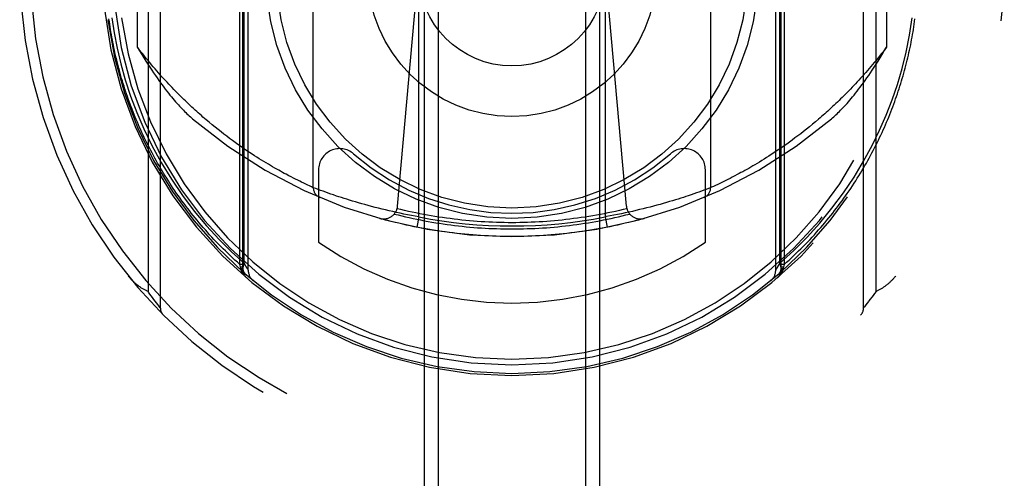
# Model space of a CAD drawing. Header units: inches. Extents: x 0 to 253, y 0 to 164.
# Tile 68 of 97: x 81.429 to 82.829, y 111.645 to 112.297. Entities that reach past the tile are written whole.
import ezdxf

# ---------------------------------------------------------------- set-up
doc = ezdxf.new("R2010")
doc.units = ezdxf.units.IN
doc.header["$LTSCALE"] = 13.939812
doc.header["$MEASUREMENT"] = 0
doc.linetypes.add('HIDDEN', pattern=[0.2, 0.1, -0.1])
doc.layers.add('RIGHTHAND_DOOR_ASSEMBLY', color=7, linetype='CONTINUOUS')

msp = doc.modelspace()

# ---------------------------------------------------------------- linework, layer by layer
at = {"layer": 'RIGHTHAND_DOOR_ASSEMBLY', "color": 8, "linetype": 'HIDDEN'}
for p, q in [((82.0038, 115.5154), (82.0038, 83.5138)), ((82.0238, 115.5154), (82.0238, 83.5137)), ((82.2338, 83.5137), (82.2338, 115.5154)), ((82.2538, 83.5138), (82.2538, 115.5154)), ((81.7419, 111.9491), (81.7419, 112.9826)), ((82.5157, 112.9826), (82.5157, 111.9491)), ((81.7463, 111.9415), (81.7463, 112.9577)), ((82.5113, 112.9577), (82.5113, 111.9415)), ((81.7538, 111.9413), (81.7538, 112.9444)), ((82.5038, 111.9413), (82.5038, 112.9444)), ((81.748, 111.9511), (81.748, 112.9371)), ((82.5097, 111.9512), (82.5097, 112.937)), ((81.6288, 112.8552), (81.6288, 111.8877)), ((82.6288, 111.8877), (82.6288, 112.8552)), ((81.6113, 112.8321), (81.6113, 111.9108)), ((82.6464, 111.9108), (82.6464, 112.8321)), ((81.9963, 112.0169), (81.9963, 112.731)), ((82.2613, 112.731), (82.2613, 112.0169)), ((81.8463, 112.0583), (81.8463, 112.6895)), ((82.4113, 112.6895), (82.4113, 112.0583)), ((81.5963, 112.258), (81.5963, 112.4898)), ((82.6613, 112.4898), (82.6613, 112.258)), ((81.9662, 112.0321), (81.9963, 112.3714)), ((82.2915, 112.0321), (82.2613, 112.3714)), ((82.5646, 112.1557), (82.5603, 112.152)), ((81.7025, 112.1478), (81.6982, 112.1514)), ((81.7067, 112.1443), (81.7025, 112.1478)), ((81.7109, 112.141), (81.7067, 112.1443)), ((81.7151, 112.1377), (81.7109, 112.141)), ((82.5475, 112.1416), (82.5434, 112.1383)), ((82.5517, 112.145), (82.5475, 112.1416)), ((82.556, 112.1484), (82.5517, 112.145)), ((82.5603, 112.152), (82.556, 112.1484)), ((81.7192, 112.1345), (81.7151, 112.1377)), ((81.7233, 112.1314), (81.7192, 112.1345)), ((81.7273, 112.1284), (81.7233, 112.1314)), ((81.7312, 112.1255), (81.7273, 112.1284)), ((82.5272, 112.1261), (82.5233, 112.1232)), ((82.5312, 112.129), (82.5272, 112.1261)), ((82.5352, 112.132), (82.5312, 112.129)), ((82.5393, 112.1351), (82.5352, 112.132)), ((82.5434, 112.1383), (82.5393, 112.1351)), ((81.7351, 112.1226), (81.7312, 112.1255)), ((81.739, 112.1199), (81.7351, 112.1226)), ((81.7428, 112.1172), (81.739, 112.1199)), ((81.7465, 112.1146), (81.7428, 112.1172)), ((82.5082, 112.1126), (82.5046, 112.1101)), ((82.5119, 112.1151), (82.5082, 112.1126)), ((82.5157, 112.1177), (82.5119, 112.1151)), ((82.5195, 112.1204), (82.5157, 112.1177)), ((82.5233, 112.1232), (82.5195, 112.1204)), ((81.7556, 112.1084), (81.752, 112.1108)), ((81.7592, 112.1061), (81.7556, 112.1084)), ((81.7627, 112.1038), (81.7592, 112.1061)), ((81.7661, 112.1016), (81.7627, 112.1038)), ((81.7695, 112.0995), (81.7661, 112.1016)), ((81.7728, 112.0974), (81.7695, 112.0995)), ((82.4872, 112.0989), (82.4839, 112.0968)), ((82.4905, 112.101), (82.4872, 112.0989)), ((82.494, 112.1032), (82.4905, 112.101)), ((82.4974, 112.1054), (82.494, 112.1032)), ((82.501, 112.1077), (82.4974, 112.1054)), ((82.5046, 112.1101), (82.501, 112.1077)), ((81.7761, 112.0954), (81.7728, 112.0974)), ((81.7793, 112.0935), (81.7761, 112.0954)), ((81.7824, 112.0916), (81.7793, 112.0935)), ((81.7855, 112.0898), (81.7824, 112.0916)), ((81.7885, 112.088), (81.7855, 112.0898)), ((81.7914, 112.0863), (81.7885, 112.088)), ((81.7943, 112.0847), (81.7914, 112.0863)), ((81.7971, 112.0831), (81.7943, 112.0847)), ((82.4625, 112.0842), (82.4597, 112.0826)), ((82.4654, 112.0858), (82.4625, 112.0842)), ((82.4683, 112.0875), (82.4654, 112.0858)), ((82.4713, 112.0892), (82.4683, 112.0875)), ((82.4743, 112.091), (82.4713, 112.0892)), ((82.4775, 112.0929), (82.4743, 112.091)), ((82.4806, 112.0948), (82.4775, 112.0929)), ((82.4839, 112.0968), (82.4806, 112.0948)), ((81.7998, 112.0816), (81.7971, 112.0831)), ((81.8025, 112.0801), (81.7998, 112.0816)), ((81.8051, 112.0787), (81.8025, 112.0801)), ((81.8076, 112.0774), (81.8051, 112.0787)), ((81.8113, 112.0754), (81.8076, 112.0774)), ((81.8147, 112.0736), (81.8113, 112.0754)), ((81.8181, 112.0719), (81.8147, 112.0736)), ((81.8212, 112.0703), (81.8181, 112.0719)), ((81.8242, 112.0688), (81.8212, 112.0703)), ((81.8538, 112.0838), (81.8538, 111.981)), ((82.4038, 111.981), (82.4038, 112.0838)), ((82.4388, 112.0715), (82.4357, 112.0699)), ((82.4421, 112.0732), (82.4388, 112.0715)), ((82.4456, 112.075), (82.4421, 112.0732)), ((82.4492, 112.0769), (82.4456, 112.075)), ((82.4517, 112.0783), (82.4492, 112.0769)), ((82.4543, 112.0797), (82.4517, 112.0783)), ((82.457, 112.0811), (82.4543, 112.0797)), ((82.4597, 112.0826), (82.457, 112.0811)), ((81.827, 112.0674), (81.8242, 112.0688)), ((81.8296, 112.0661), (81.827, 112.0674)), ((81.8328, 112.0646), (81.8296, 112.0661)), ((81.8357, 112.0632), (81.8328, 112.0646)), ((81.8383, 112.062), (81.8357, 112.0632)), ((81.841, 112.0608), (81.8383, 112.062)), ((81.8438, 112.0595), (81.841, 112.0608)), ((81.8463, 112.0583), (81.8438, 112.0595)), ((81.8497, 112.057), (81.8463, 112.0583)), ((81.8533, 112.0557), (81.8497, 112.057)), ((82.4083, 112.0572), (82.4049, 112.0559)), ((82.4113, 112.0583), (82.4083, 112.0572)), ((82.4154, 112.0602), (82.4127, 112.0589)), ((82.4183, 112.0615), (82.4154, 112.0602)), ((82.4214, 112.063), (82.4183, 112.0615)), ((82.4242, 112.0643), (82.4214, 112.063)), ((82.4274, 112.0658), (82.4242, 112.0643)), ((82.43, 112.0671), (82.4274, 112.0658)), ((82.4328, 112.0685), (82.43, 112.0671)), ((82.4357, 112.0699), (82.4328, 112.0685)), ((81.8567, 112.0545), (81.8533, 112.0557)), ((81.8601, 112.0532), (81.8567, 112.0545)), ((81.8639, 112.0518), (81.8601, 112.0532)), ((81.8674, 112.0506), (81.8639, 112.0518)), ((81.8711, 112.0493), (81.8674, 112.0506)), ((81.8751, 112.048), (81.8711, 112.0493)), ((81.8794, 112.0465), (81.8751, 112.048)), ((81.8828, 112.0454), (81.8794, 112.0465)), ((81.8864, 112.0442), (81.8828, 112.0454)), ((81.8901, 112.043), (81.8864, 112.0442)), ((81.8939, 112.0418), (81.8901, 112.043)), ((82.365, 112.0422), (82.3611, 112.041)), ((82.3688, 112.0434), (82.365, 112.0422)), ((82.3725, 112.0446), (82.3688, 112.0434)), ((82.376, 112.0458), (82.3725, 112.0446)), ((82.3794, 112.0469), (82.376, 112.0458)), ((82.3836, 112.0483), (82.3794, 112.0469)), ((82.3875, 112.0497), (82.3836, 112.0483)), ((82.3912, 112.0509), (82.3875, 112.0497)), ((82.3945, 112.0521), (82.3912, 112.0509)), ((82.3983, 112.0535), (82.3945, 112.0521)), ((82.4016, 112.0547), (82.3983, 112.0535)), ((82.4049, 112.0559), (82.4016, 112.0547)), ((81.8979, 112.0406), (81.8939, 112.0418)), ((81.9021, 112.0393), (81.8979, 112.0406)), ((81.9063, 112.0381), (81.9021, 112.0393)), ((81.9107, 112.0368), (81.9063, 112.0381)), ((81.9152, 112.0355), (81.9107, 112.0368)), ((81.9198, 112.0342), (81.9152, 112.0355)), ((81.9245, 112.0329), (81.9198, 112.0342)), ((81.9292, 112.0316), (81.9245, 112.0329)), ((81.9341, 112.0304), (81.9292, 112.0316)), ((81.9391, 112.0291), (81.9341, 112.0304)), ((81.9441, 112.0279), (81.9391, 112.0291)), ((82.3153, 112.0283), (82.3102, 112.0271)), ((82.3203, 112.0295), (82.3153, 112.0283)), ((82.3252, 112.0308), (82.3203, 112.0295)), ((82.33, 112.0321), (82.3252, 112.0308)), ((82.3348, 112.0334), (82.33, 112.0321)), ((82.3394, 112.0346), (82.3348, 112.0334)), ((82.344, 112.0359), (82.3394, 112.0346)), ((82.3484, 112.0372), (82.344, 112.0359)), ((82.3528, 112.0385), (82.3484, 112.0372)), ((82.357, 112.0397), (82.3528, 112.0385)), ((82.3611, 112.041), (82.357, 112.0397)), ((81.9491, 112.0267), (81.9441, 112.0279)), ((81.9543, 112.0255), (81.9491, 112.0267)), ((81.9594, 112.0243), (81.9543, 112.0255)), ((81.9646, 112.0231), (81.9594, 112.0243)), ((81.9699, 112.022), (81.9646, 112.0231)), ((81.9751, 112.0209), (81.9699, 112.022)), ((81.9804, 112.0199), (81.9751, 112.0209)), ((81.9857, 112.0188), (81.9804, 112.0199)), ((81.991, 112.0178), (81.9857, 112.0188)), ((81.9963, 112.0169), (81.991, 112.0178)), ((81.9963, 112.0169), (81.9934, 112.0022)), ((82.2613, 112.0169), (82.2642, 112.0022)), ((82.2737, 112.0192), (82.2684, 112.0182)), ((82.279, 112.0202), (82.2737, 112.0192)), ((82.2843, 112.0213), (82.279, 112.0202)), ((82.2895, 112.0224), (82.2843, 112.0213)), ((82.2948, 112.0235), (82.2895, 112.0224)), ((82.3, 112.0247), (82.2948, 112.0235)), ((82.3051, 112.0259), (82.3, 112.0247)), ((82.3102, 112.0271), (82.3051, 112.0259)), ((81.7429, 111.9453), (81.7419, 111.9491)), ((81.7463, 111.9491), (81.7419, 111.9491)), ((81.7432, 111.9434), (81.7429, 111.9453)), ((81.7463, 111.9453), (81.7429, 111.9453)), ((81.7506, 111.9467), (81.748, 111.9512)), ((81.7525, 111.9436), (81.7506, 111.9467)), ((82.507, 111.9467), (82.5052, 111.9436)), ((82.5097, 111.9512), (82.507, 111.9467)), ((82.5157, 111.9491), (82.5113, 111.9491)), ((82.5148, 111.9453), (82.5113, 111.9453)), ((82.5148, 111.9453), (82.5145, 111.9434)), ((82.5157, 111.9491), (82.5148, 111.9453)), ((81.7433, 111.9427), (81.7432, 111.9434)), ((81.7463, 111.9415), (81.7463, 111.9416)), ((81.7535, 111.9419), (81.7525, 111.9436)), ((82.5113, 111.9416), (82.5113, 111.9415)), ((82.5145, 111.9434), (82.5143, 111.9427)), ((81.6158, 111.9046), (81.6139, 111.9072)), ((81.6176, 111.9022), (81.6158, 111.9046)), ((81.6196, 111.8995), (81.6176, 111.9022)), ((82.6403, 111.9026), (82.6382, 111.8998)), ((82.6422, 111.905), (82.6403, 111.9026)), ((82.6442, 111.9078), (82.6422, 111.905)), ((82.6464, 111.9108), (82.6442, 111.9078)), ((81.6214, 111.8972), (81.6196, 111.8995)), ((81.6233, 111.8948), (81.6214, 111.8972)), ((81.6251, 111.8925), (81.6233, 111.8948)), ((81.6268, 111.8902), (81.6251, 111.8925)), ((81.6288, 111.8877), (81.6268, 111.8902)), ((82.63, 111.8892), (82.6288, 111.8877)), ((82.6319, 111.8916), (82.63, 111.8892)), ((82.6339, 111.8941), (82.6319, 111.8916)), ((82.6357, 111.8965), (82.6339, 111.8941)), ((82.6364, 111.8973), (82.6357, 111.8965)), ((82.6382, 111.8998), (82.6364, 111.8973)), ((82.6288, 111.8877), (82.6288, 111.8877))]:
    msp.add_line(p, q, dxfattribs=at)
for points in [[(81.7419, 111.9491), (81.7384, 111.9523), (81.7349, 111.9555), (81.7314, 111.9587), (81.728, 111.9619), (81.7246, 111.9651), (81.7213, 111.9684), (81.718, 111.9716), (81.7147, 111.9749), (81.7115, 111.9782), (81.7083, 111.9815), (81.7051, 111.9848), (81.702, 111.9882), (81.6989, 111.9915), (81.6958, 111.9949), (81.6928, 111.9983), (81.6899, 112.0017), (81.6869, 112.0051), (81.684, 112.0085), (81.6812, 112.012), (81.6783, 112.0154), (81.6755, 112.0188), (81.6728, 112.0223), (81.6701, 112.0258), (81.6674, 112.0293), (81.6647, 112.0328), (81.6621, 112.0363), (81.6595, 112.0398), (81.657, 112.0433), (81.6545, 112.0468), (81.652, 112.0503), (81.6496, 112.0539), (81.6472, 112.0574), (81.6448, 112.061), (81.6425, 112.0646), (81.6402, 112.0681), (81.6379, 112.0717), (81.6357, 112.0753), (81.6335, 112.0789), (81.6313, 112.0825), (81.6292, 112.086), (81.6271, 112.0897), (81.625, 112.0933), (81.6229, 112.0969), (81.6209, 112.1005), (81.619, 112.1041), (81.617, 112.1077), (81.6151, 112.1113), (81.6132, 112.115), (81.6114, 112.1186), (81.6096, 112.1222), (81.6078, 112.1259), (81.606, 112.1295), (81.6043, 112.1332), (81.6026, 112.1368), (81.601, 112.1405), (81.5993, 112.1441), (81.5977, 112.1478), (81.5962, 112.1514), (81.5946, 112.1551), (81.5931, 112.1587), (81.5916, 112.1624), (81.5902, 112.166), (81.5887, 112.1697), (81.5873, 112.1734), (81.586, 112.177), (81.5846, 112.1807), (81.5833, 112.1844), (81.582, 112.188), (81.5808, 112.1917), (81.5795, 112.1954), (81.5783, 112.199), (81.5772, 112.2027), (81.576, 112.2064), (81.5749, 112.21), (81.5738, 112.2137), (81.5727, 112.2174), (81.5717, 112.221), (81.5707, 112.2247), (81.5697, 112.2284), (81.5687, 112.232), (81.5678, 112.2357), (81.5669, 112.2394), (81.566, 112.243), (81.5652, 112.2467), (81.5643, 112.2504), (81.5635, 112.254), (81.5627, 112.2577), (81.562, 112.2614), (81.5613, 112.2651), (81.5606, 112.2687), (81.5599, 112.2724), (81.5592, 112.2761), (81.5586, 112.2797), (81.558, 112.2834), (81.5574, 112.2871), (81.5568, 112.2907), (81.5563, 112.2944), (81.5558, 112.2981)], [(81.5597, 112.2997), (81.563, 112.2783), (81.5672, 112.2565), (81.5725, 112.2342), (81.5789, 112.2116), (81.5864, 112.1885), (81.5952, 112.1653), (81.6053, 112.1419), (81.6166, 112.1184)], [(82.5157, 111.9491), (82.5193, 111.9523), (82.5228, 111.9555), (82.5262, 111.9587), (82.5296, 111.9619), (82.533, 111.9651), (82.5364, 111.9684), (82.5397, 111.9716), (82.543, 111.9749), (82.5462, 111.9782), (82.5494, 111.9815), (82.5526, 111.9848), (82.5557, 111.9882), (82.5588, 111.9915), (82.5618, 111.9949), (82.5648, 111.9983), (82.5678, 112.0017), (82.5707, 112.0051), (82.5736, 112.0085), (82.5765, 112.012), (82.5793, 112.0154), (82.5821, 112.0188), (82.5849, 112.0223), (82.5876, 112.0258), (82.5903, 112.0293), (82.5929, 112.0328), (82.5955, 112.0363), (82.5981, 112.0398), (82.6007, 112.0433), (82.6032, 112.0468), (82.6056, 112.0503), (82.6081, 112.0539), (82.6105, 112.0574), (82.6129, 112.061), (82.6152, 112.0646), (82.6175, 112.0681), (82.6198, 112.0717), (82.622, 112.0753), (82.6242, 112.0789), (82.6264, 112.0825), (82.6285, 112.086), (82.6306, 112.0897), (82.6327, 112.0933), (82.6347, 112.0969), (82.6367, 112.1005), (82.6387, 112.1041), (82.6406, 112.1077), (82.6425, 112.1113), (82.6444, 112.115), (82.6463, 112.1186), (82.6481, 112.1222), (82.6499, 112.1259), (82.6516, 112.1295), (82.6533, 112.1332), (82.655, 112.1368), (82.6567, 112.1405), (82.6583, 112.1441), (82.6599, 112.1478), (82.6615, 112.1514), (82.663, 112.1551), (82.6645, 112.1587), (82.666, 112.1624), (82.6675, 112.166), (82.6689, 112.1697), (82.6703, 112.1734), (82.6717, 112.177), (82.673, 112.1807), (82.6743, 112.1844), (82.6756, 112.188), (82.6769, 112.1917), (82.6781, 112.1954), (82.6793, 112.199), (82.6805, 112.2027), (82.6816, 112.2064), (82.6828, 112.21), (82.6838, 112.2137), (82.6849, 112.2174), (82.686, 112.221), (82.687, 112.2247), (82.688, 112.2284), (82.6889, 112.232), (82.6898, 112.2357), (82.6908, 112.2394), (82.6916, 112.243), (82.6925, 112.2467), (82.6933, 112.2504), (82.6941, 112.254), (82.6949, 112.2577), (82.6957, 112.2614), (82.6964, 112.2651), (82.6971, 112.2687), (82.6978, 112.2724), (82.6984, 112.2761), (82.6991, 112.2797), (82.6997, 112.2834), (82.7002, 112.2871), (82.7008, 112.2907), (82.7013, 112.2944), (82.7018, 112.2981)], [(82.641, 112.1184), (82.6515, 112.1399), (82.6609, 112.1616), (82.6693, 112.1833), (82.6768, 112.2052), (82.6834, 112.2277), (82.6892, 112.2509), (82.694, 112.2749), (82.698, 112.2997)], [(81.5963, 112.258), (81.5994, 112.2528), (81.6025, 112.2477), (81.6054, 112.2429), (81.6083, 112.2383), (81.6111, 112.2339), (81.6138, 112.2296), (81.6165, 112.2256), (81.6191, 112.2217), (81.6217, 112.2179), (81.6242, 112.2143), (81.6266, 112.2108), (81.629, 112.2075), (81.6314, 112.2043), (81.6337, 112.2012), (81.6359, 112.1983), (81.6381, 112.1954), (81.6403, 112.1927), (81.6424, 112.19), (81.6445, 112.1875), (81.6466, 112.185), (81.6486, 112.1826), (81.6505, 112.1804), (81.6525, 112.1782), (81.6544, 112.1761), (81.6562, 112.1741), (81.6581, 112.1721), (81.6599, 112.1702), (81.6616, 112.1684), (81.6633, 112.1667), (81.665, 112.1651), (81.6667, 112.1635), (81.6683, 112.1619), (81.6699, 112.1605), (81.6715, 112.1591), (81.673, 112.1577), (81.6745, 112.1564)], [(81.6982, 112.1514), (81.6938, 112.155), (81.6916, 112.1569), (81.6894, 112.1588), (81.6872, 112.1607), (81.685, 112.1627), (81.6827, 112.1647), (81.6805, 112.1667), (81.6782, 112.1687), (81.676, 112.1708), (81.6737, 112.1729), (81.6714, 112.175), (81.6691, 112.1772), (81.6668, 112.1794), (81.6645, 112.1816), (81.6622, 112.1838), (81.6598, 112.1861), (81.6575, 112.1884), (81.6551, 112.1908), (81.6528, 112.1932), (81.6504, 112.1956), (81.648, 112.198), (81.6456, 112.2005), (81.6432, 112.203), (81.6408, 112.2056), (81.6384, 112.2081), (81.636, 112.2108), (81.6335, 112.2134), (81.6311, 112.2161), (81.6286, 112.2189), (81.6262, 112.2216), (81.6237, 112.2244), (81.6213, 112.2273), (81.6188, 112.2302), (81.6163, 112.2331), (81.6138, 112.2361), (81.6113, 112.2391), (81.6088, 112.2421), (81.6064, 112.2452), (81.6039, 112.2484), (81.6013, 112.2515), (81.5988, 112.2548), (81.5963, 112.258)], [(82.6613, 112.258), (82.6588, 112.2548), (82.6564, 112.2516), (82.6539, 112.2485), (82.6514, 112.2454), (82.6489, 112.2423), (82.6465, 112.2393), (82.644, 112.2363), (82.6416, 112.2334), (82.6391, 112.2305), (82.6367, 112.2276), (82.6342, 112.2248), (82.6318, 112.222), (82.6293, 112.2192), (82.6269, 112.2165), (82.6245, 112.2138), (82.6221, 112.2112), (82.6197, 112.2086), (82.6173, 112.206), (82.6149, 112.2035), (82.6125, 112.201), (82.6102, 112.1985), (82.6078, 112.1961), (82.6054, 112.1937), (82.6031, 112.1913), (82.6007, 112.189), (82.5984, 112.1867), (82.5961, 112.1844), (82.5938, 112.1822), (82.5915, 112.18), (82.5892, 112.1778), (82.5869, 112.1756), (82.5846, 112.1735), (82.5824, 112.1714), (82.5801, 112.1694), (82.5779, 112.1673), (82.5756, 112.1653), (82.5734, 112.1633), (82.5712, 112.1614), (82.569, 112.1595), (82.5668, 112.1576), (82.5646, 112.1557)], [(82.5832, 112.1564), (82.5847, 112.1577), (82.5862, 112.159), (82.5877, 112.1604), (82.5893, 112.1619), (82.591, 112.1634), (82.5926, 112.165), (82.5943, 112.1667), (82.596, 112.1684), (82.5978, 112.1702), (82.5996, 112.1721), (82.6014, 112.1741), (82.6033, 112.1761), (82.6052, 112.1782), (82.6071, 112.1804), (82.6091, 112.1826), (82.6111, 112.185), (82.6131, 112.1874), (82.6152, 112.19), (82.6173, 112.1926), (82.6195, 112.1954), (82.6217, 112.1982), (82.624, 112.2012), (82.6263, 112.2043), (82.6286, 112.2075), (82.631, 112.2108), (82.6335, 112.2143), (82.636, 112.2179), (82.6385, 112.2216), (82.6411, 112.2255), (82.6438, 112.2296), (82.6465, 112.2338), (82.6493, 112.2383), (82.6522, 112.2429), (82.6552, 112.2477), (82.6582, 112.2528), (82.6613, 112.258)], [(81.6166, 112.1184), (81.63, 112.094), (81.6445, 112.0703), (81.6603, 112.0472), (81.677, 112.0251), (81.6945, 112.0043), (81.7124, 111.9849), (81.7301, 111.9672), (81.748, 111.9511)], [(81.752, 112.1108), (81.7484, 112.1133), (81.7465, 112.1146)], [(82.5097, 111.9512), (82.5295, 111.9692), (82.5484, 111.9882), (82.5665, 112.0081), (82.5837, 112.029), (82.6, 112.0509), (82.6152, 112.0734), (82.6288, 112.0958), (82.641, 112.1184)], [(82.4127, 112.0589), (82.4113, 112.0583), (82.4113, 112.0583)], [(82.1288, 112.0086), (82.1233, 112.0086), (82.1178, 112.0087), (82.1123, 112.0088), (82.1068, 112.0089), (82.1013, 112.0091), (82.0959, 112.0094), (82.0904, 112.0097), (82.0849, 112.01), (82.0794, 112.0104), (82.0739, 112.0108), (82.0684, 112.0113), (82.063, 112.0118), (82.0575, 112.0123), (82.052, 112.0129), (82.0466, 112.0136), (82.0411, 112.0143), (82.0357, 112.015), (82.0302, 112.0158), (82.0248, 112.0166), (82.0193, 112.0175), (82.0139, 112.0184), (82.0085, 112.0193), (82.0031, 112.0203), (81.9977, 112.0213), (81.9923, 112.0224), (81.9869, 112.0235), (81.9816, 112.0247), (81.9762, 112.0259), (81.9708, 112.0272), (81.9655, 112.0285)], [(82.2922, 112.0285), (82.2868, 112.0272), (82.2815, 112.0259), (82.2761, 112.0247), (82.2707, 112.0235), (82.2653, 112.0224), (82.26, 112.0213), (82.2546, 112.0203), (82.2491, 112.0193), (82.2437, 112.0184), (82.2383, 112.0175), (82.2329, 112.0166), (82.2274, 112.0158), (82.222, 112.015), (82.2165, 112.0143), (82.2111, 112.0136), (82.2056, 112.0129), (82.2002, 112.0123), (82.1947, 112.0118), (82.1892, 112.0113), (82.1837, 112.0108), (82.1783, 112.0104), (82.1728, 112.01), (82.1673, 112.0097), (82.1618, 112.0094), (82.1563, 112.0091), (82.1508, 112.0089), (82.1453, 112.0088), (82.1398, 112.0087), (82.1343, 112.0086), (82.1288, 112.0086)], [(82.3168, 112.0146), (82.3114, 112.0132), (82.306, 112.0117), (82.3006, 112.0103), (82.2951, 112.009), (82.2897, 112.0077), (82.2842, 112.0064), (82.2788, 112.0052), (82.2733, 112.004), (82.2678, 112.0029), (82.2623, 112.0018), (82.2568, 112.0007), (82.2513, 111.9997), (82.2458, 111.9988), (82.2403, 111.9979), (82.2348, 111.997), (82.2292, 111.9962), (82.2237, 111.9954), (82.2181, 111.9947), (82.2126, 111.994), (82.207, 111.9933), (82.2015, 111.9927), (82.1959, 111.9922), (82.1903, 111.9916), (82.1847, 111.9912), (82.1792, 111.9907), (82.1736, 111.9904), (82.168, 111.99), (82.1624, 111.9897), (82.1568, 111.9895), (82.1512, 111.9893), (82.1456, 111.9891), (82.14, 111.989), (82.1344, 111.989), (82.1288, 111.9889), (82.1232, 111.989), (82.1176, 111.989), (82.112, 111.9891), (82.1064, 111.9893), (82.1009, 111.9895), (82.0953, 111.9897), (82.0897, 111.99), (82.0841, 111.9904), (82.0785, 111.9907), (82.0729, 111.9912), (82.0673, 111.9916), (82.0618, 111.9922), (82.0562, 111.9927), (82.0506, 111.9933), (82.0451, 111.994), (82.0395, 111.9947), (82.034, 111.9954), (82.0284, 111.9962), (82.0229, 111.997), (82.0174, 111.9979), (82.0118, 111.9988), (82.0063, 111.9997), (82.0008, 112.0007), (81.9953, 112.0018), (81.9898, 112.0029), (81.9844, 112.004), (81.9789, 112.0052), (81.9734, 112.0064), (81.968, 112.0077), (81.9625, 112.009), (81.9571, 112.0103), (81.9517, 112.0117), (81.9463, 112.0132), (81.9409, 112.0146)], [(81.9615, 112.0209), (81.9668, 112.0196), (81.9721, 112.0183), (81.9774, 112.017), (81.9827, 112.0158), (81.9881, 112.0147), (81.9934, 112.0135), (81.9988, 112.0125), (82.0041, 112.0114), (82.0095, 112.0104), (82.0149, 112.0095), (82.0203, 112.0086), (82.0257, 112.0077), (82.031, 112.0069), (82.0365, 112.0061), (82.0419, 112.0054), (82.0473, 112.0047), (82.0527, 112.0041), (82.0581, 112.0035), (82.0635, 112.0029), (82.069, 112.0024), (82.0744, 112.0019), (82.0798, 112.0015), (82.0853, 112.0011), (82.0907, 112.0008), (82.0961, 112.0005), (82.1016, 112.0003), (82.107, 112.0001), (82.1125, 111.9999), (82.1179, 111.9998), (82.1234, 111.9997), (82.1288, 111.9997), (82.1343, 111.9997), (82.1397, 111.9998), (82.1452, 111.9999), (82.1506, 112.0001), (82.1561, 112.0003), (82.1615, 112.0005), (82.167, 112.0008), (82.1724, 112.0011), (82.1778, 112.0015), (82.1833, 112.0019), (82.1887, 112.0024), (82.1941, 112.0029), (82.1995, 112.0035), (82.205, 112.0041), (82.2104, 112.0047), (82.2158, 112.0054), (82.2212, 112.0061), (82.2266, 112.0069), (82.232, 112.0077), (82.2374, 112.0086), (82.2428, 112.0095), (82.2481, 112.0104), (82.2535, 112.0114), (82.2589, 112.0125), (82.2642, 112.0135), (82.2696, 112.0147), (82.2749, 112.0158), (82.2803, 112.017), (82.2856, 112.0183), (82.2909, 112.0196), (82.2962, 112.0209)], [(82.2684, 112.0182), (82.2631, 112.0172), (82.2613, 112.0169)], [(81.748, 111.9512), (81.7471, 111.9489), (81.7465, 111.9466), (81.7462, 111.9444), (81.7462, 111.9424), (81.7465, 111.9405), (81.747, 111.9388), (81.7479, 111.9373), (81.749, 111.9361)], [(82.5086, 111.9361), (82.5098, 111.9373), (82.5106, 111.9388), (82.5112, 111.9405), (82.5115, 111.9424), (82.5115, 111.9444), (82.5112, 111.9466), (82.5106, 111.9489), (82.5097, 111.9512)], [(81.6113, 111.9108), (81.6103, 111.9112), (81.6094, 111.9116), (81.6085, 111.9121), (81.6075, 111.9125), (81.6066, 111.913), (81.6057, 111.9135), (81.6048, 111.914), (81.6039, 111.9145), (81.6031, 111.9151), (81.6022, 111.9156), (81.6013, 111.9162), (81.6005, 111.9168), (81.5996, 111.9173), (81.5988, 111.9179), (81.5979, 111.9186), (81.5971, 111.9192), (81.5963, 111.9198), (81.5954, 111.9205), (81.5946, 111.9212), (81.5938, 111.9218), (81.593, 111.9225), (81.5922, 111.9232), (81.5915, 111.924), (81.5907, 111.9247), (81.5899, 111.9254), (81.5892, 111.9262), (81.5884, 111.927), (81.5877, 111.9277), (81.587, 111.9285), (81.5862, 111.9293), (81.5855, 111.9301), (81.5848, 111.931), (81.5841, 111.9318), (81.5834, 111.9326)], [(81.7463, 111.9416), (81.7463, 111.9417), (81.7463, 111.9418), (81.7462, 111.9418), (81.7462, 111.9419), (81.7462, 111.9419), (81.7461, 111.942), (81.7461, 111.9421), (81.746, 111.9421), (81.7459, 111.9422), (81.7459, 111.9423), (81.7458, 111.9423), (81.7457, 111.9424), (81.7456, 111.9424), (81.7455, 111.9425), (81.7454, 111.9426), (81.7453, 111.9426), (81.7452, 111.9427), (81.7451, 111.9427), (81.7449, 111.9428), (81.7448, 111.9429), (81.7447, 111.9429), (81.7445, 111.943), (81.7444, 111.943), (81.7442, 111.9431), (81.7441, 111.9431), (81.7439, 111.9432), (81.7437, 111.9432), (81.7435, 111.9433), (81.7434, 111.9433), (81.7432, 111.9434)], [(81.7464, 111.94), (81.7464, 111.9401), (81.7464, 111.9402), (81.7463, 111.9403), (81.7463, 111.9404), (81.7463, 111.9405), (81.7462, 111.9406), (81.7462, 111.9407), (81.7461, 111.9408), (81.7461, 111.9409), (81.746, 111.9409), (81.7459, 111.941), (81.7458, 111.9411), (81.7457, 111.9412), (81.7456, 111.9413), (81.7455, 111.9414), (81.7454, 111.9415), (81.7453, 111.9416), (81.7452, 111.9417), (81.7451, 111.9418), (81.7449, 111.9418), (81.7448, 111.9419), (81.7447, 111.942), (81.7445, 111.9421), (81.7444, 111.9422), (81.7442, 111.9423), (81.744, 111.9423), (81.7439, 111.9424), (81.7437, 111.9425), (81.7435, 111.9426), (81.7433, 111.9427)], [(81.7516, 111.9301), (81.7514, 111.9302), (81.7512, 111.9304), (81.751, 111.9306), (81.7508, 111.9307), (81.7507, 111.9309), (81.7505, 111.9311), (81.7503, 111.9313), (81.7501, 111.9314), (81.7499, 111.9316), (81.7497, 111.9318), (81.7496, 111.932), (81.7494, 111.9322), (81.7492, 111.9324), (81.749, 111.9325), (81.7489, 111.9327), (81.7487, 111.9329), (81.7485, 111.9331), (81.7484, 111.9333), (81.7482, 111.9335), (81.748, 111.9337), (81.7479, 111.9339), (81.7477, 111.9341), (81.7476, 111.9343), (81.7474, 111.9345), (81.7473, 111.9347), (81.7471, 111.9349), (81.747, 111.9351), (81.7468, 111.9353), (81.7467, 111.9355), (81.7465, 111.9358), (81.7464, 111.936), (81.7462, 111.9362), (81.7461, 111.9364), (81.746, 111.9366), (81.7458, 111.9368), (81.7457, 111.9371), (81.7456, 111.9373), (81.7454, 111.9375), (81.7453, 111.9377), (81.7452, 111.9379), (81.7451, 111.9382), (81.745, 111.9384), (81.7449, 111.9386), (81.7447, 111.9388), (81.7446, 111.9391), (81.7445, 111.9393), (81.7444, 111.9395), (81.7443, 111.9398), (81.7442, 111.94), (81.7441, 111.9402), (81.744, 111.9405), (81.7439, 111.9407), (81.7438, 111.941), (81.7438, 111.9412), (81.7437, 111.9414), (81.7436, 111.9417), (81.7435, 111.9419), (81.7434, 111.9422), (81.7434, 111.9424), (81.7433, 111.9427)], [(81.7538, 111.9413), (81.7537, 111.9415), (81.7535, 111.9419)], [(82.5052, 111.9436), (82.5042, 111.9419), (82.5039, 111.9415), (82.5038, 111.9413)], [(82.5143, 111.9427), (82.5143, 111.9424), (82.5142, 111.9422), (82.5141, 111.9419), (82.5141, 111.9417), (82.514, 111.9414), (82.5139, 111.9412), (82.5138, 111.941), (82.5137, 111.9407), (82.5136, 111.9405), (82.5135, 111.9402), (82.5134, 111.94), (82.5133, 111.9398), (82.5132, 111.9395), (82.5131, 111.9393), (82.513, 111.9391), (82.5129, 111.9388), (82.5128, 111.9386), (82.5127, 111.9384), (82.5126, 111.9382), (82.5125, 111.9379), (82.5123, 111.9377), (82.5122, 111.9375), (82.5121, 111.9373), (82.5119, 111.9371), (82.5118, 111.9368), (82.5117, 111.9366), (82.5116, 111.9364), (82.5114, 111.9362), (82.5113, 111.936), (82.5111, 111.9358), (82.511, 111.9355), (82.5108, 111.9353), (82.5107, 111.9351), (82.5105, 111.9349), (82.5104, 111.9347), (82.5102, 111.9345), (82.5101, 111.9343), (82.5099, 111.9341), (82.5098, 111.9339), (82.5096, 111.9337), (82.5095, 111.9335), (82.5093, 111.9333), (82.5091, 111.9331), (82.509, 111.9329), (82.5088, 111.9327), (82.5086, 111.9325), (82.5084, 111.9324), (82.5083, 111.9322), (82.5081, 111.932), (82.5079, 111.9318), (82.5077, 111.9316), (82.5075, 111.9314), (82.5074, 111.9313), (82.5072, 111.9311), (82.507, 111.9309), (82.5068, 111.9307), (82.5066, 111.9306), (82.5064, 111.9304), (82.5062, 111.9302), (82.506, 111.9301)], [(82.5145, 111.9434), (82.5143, 111.9433), (82.5141, 111.9433), (82.5139, 111.9432), (82.5138, 111.9432), (82.5136, 111.9431), (82.5134, 111.9431), (82.5133, 111.943), (82.5131, 111.943), (82.513, 111.9429), (82.5128, 111.9429), (82.5127, 111.9428), (82.5126, 111.9427), (82.5125, 111.9427), (82.5124, 111.9426), (82.5122, 111.9426), (82.5121, 111.9425), (82.512, 111.9424), (82.5119, 111.9424), (82.5119, 111.9423), (82.5118, 111.9423), (82.5117, 111.9422), (82.5116, 111.9421), (82.5116, 111.9421), (82.5115, 111.942), (82.5115, 111.9419), (82.5114, 111.9419), (82.5114, 111.9418), (82.5114, 111.9418), (82.5114, 111.9417), (82.5113, 111.9416)], [(82.5143, 111.9427), (82.5142, 111.9426), (82.514, 111.9425), (82.5138, 111.9424), (82.5136, 111.9423), (82.5135, 111.9423), (82.5133, 111.9422), (82.5131, 111.9421), (82.513, 111.942), (82.5129, 111.9419), (82.5127, 111.9418), (82.5126, 111.9418), (82.5125, 111.9417), (82.5123, 111.9416), (82.5122, 111.9415), (82.5121, 111.9414), (82.512, 111.9413), (82.5119, 111.9412), (82.5118, 111.9411), (82.5117, 111.941), (82.5117, 111.9409), (82.5116, 111.9409), (82.5115, 111.9408), (82.5115, 111.9407), (82.5114, 111.9406), (82.5114, 111.9405), (82.5113, 111.9404), (82.5113, 111.9403), (82.5113, 111.9402), (82.5113, 111.9401), (82.5113, 111.94)], [(82.6742, 111.9326), (82.6735, 111.9318), (82.6728, 111.931), (82.6721, 111.9301), (82.6714, 111.9293), (82.6707, 111.9285), (82.67, 111.9277), (82.6692, 111.927), (82.6685, 111.9262), (82.6677, 111.9254), (82.667, 111.9247), (82.6662, 111.924), (82.6654, 111.9232), (82.6646, 111.9225), (82.6638, 111.9218), (82.663, 111.9212), (82.6622, 111.9205), (82.6614, 111.9198), (82.6606, 111.9192), (82.6597, 111.9186), (82.6589, 111.9179), (82.658, 111.9173), (82.6572, 111.9168), (82.6563, 111.9162), (82.6555, 111.9156), (82.6546, 111.9151), (82.6537, 111.9145), (82.6528, 111.914), (82.6519, 111.9135), (82.651, 111.913), (82.6501, 111.9125), (82.6492, 111.9121), (82.6483, 111.9116), (82.6473, 111.9112), (82.6464, 111.9108)], [(81.6139, 111.9072), (81.6118, 111.91), (81.6113, 111.9108)]]:
    msp.add_lwpolyline(points, dxfattribs=at)
for radius in [0.35, 0.335, 0.205, 0.133]:
    msp.add_circle((82.1288, 112.3644), radius, dxfattribs=at)
for centre, radius, start, end in [((82.1288, 112.3714), 0.7, 125.5126, 54.4874), ((82.1288, 112.3714), 0.685, 125.5126, 54.4874), ((82.1288, 112.3739), 0.5825, 180.2464, 359.7536), ((82.1288, 112.3739), 0.5675, 180.2497, 359.7503), ((82.1288, 112.3744), 0.58, 187.6622, 352.3378), ((82.1288, 112.3744), 0.56, 187.6662, 352.3273), ((82.1288, 112.6889), 0.7, 229.529, 310.471), ((81.8838, 112.0838), 0.03, 48.8739, 180), ((82.3738, 112.0838), 0.03, 0, 131.1261), ((82.1288, 112.3644), 0.3425, 228.8739, 311.1261), ((81.8613, 112.0583), 0.015, 180, 247.0137), ((82.3963, 112.0583), 0.015, 292.9863, 360), ((81.9462, 112.0339), 0.02, 254.4248, 354.9204), ((82.3114, 112.0339), 0.02, 185.0796, 285.5752), ((82.1288, 112.6889), 0.685, 258.8469, 281.1531), ((82.1288, 112.3744), 0.48, 235.0461, 304.9539), ((81.7613, 111.9415), 0.015, 180, 229.6413), ((81.7738, 111.9413), 0.02, 180, 230.6594), ((82.4838, 111.9413), 0.02, 309.3378, 359.9984), ((82.4963, 111.9415), 0.015, 310.3587, 360), ((81.6438, 111.8877), 0.015, 180, 224.9252), ((82.6138, 111.8877), 0.015, 315.0748, 360)]:
    msp.add_arc(centre, radius, start, end, dxfattribs=at)

doc.saveas('drawing.dxf')
